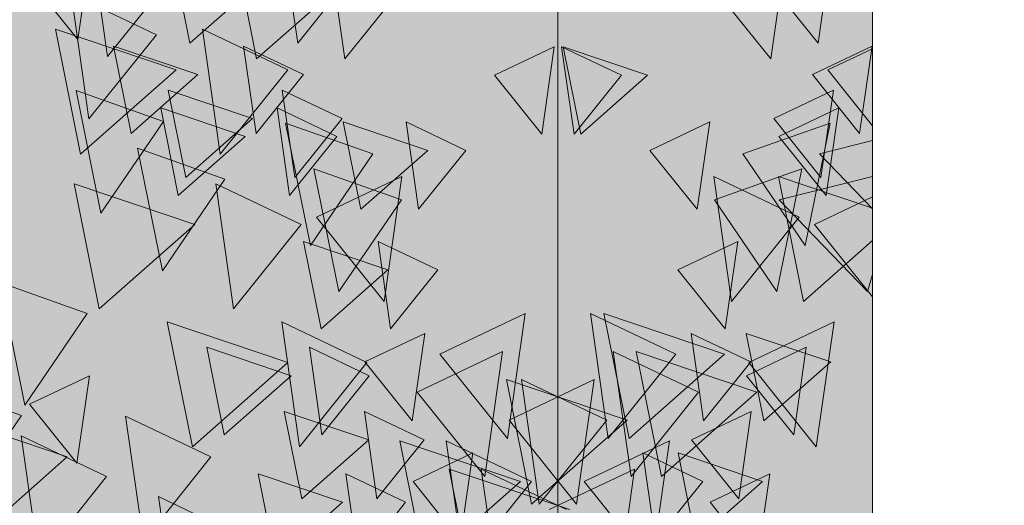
# Model space of a CAD drawing. Header units: millimetres. Extents: x -54722 to 267911, y -1116 to 19261.
# Tile 52 of 92: x -7443 to -7327, y 1780 to 1837. Entities that reach past the tile are written whole.
import ezdxf

# ---------------------------------------------------------------- set-up
doc = ezdxf.new("R2010")
doc.units = ezdxf.units.MM
for name, color, linetype, lineweight in [('A-GENM', 13, 'Continuous', 9), ('A-GLAZ', 151, 'Continuous', 9), ('L-PLNT', 71, 'Continuous', 9)]:
    doc.layers.add(name, color=color, linetype=linetype, lineweight=lineweight)

# ---------------------------------------------------------------- blocks, each defined once
blk = doc.blocks.new('SBA_PLNT-DTL-GenericTree_02 - ANG-045-622232-Façade Est')
at = {"layer": 'L-PLNT'}
for p, q in [((-7435.07, 1844.96), (-7436.54, 1834.62)), ((-7347.48, 1844.54), (-7348.96, 1834.2)), ((-7353.06, 1842.7), (-7354.54, 1832.36)), ((-7354.54, 1832.36), (-7353.06, 1842.7)), ((-7436.54, 1834.62), (-7442.14, 1841.6)), ((-7348.96, 1834.2), (-7354.55, 1841.18)), ((-7354.54, 1832.36), (-7360.13, 1839.34)), ((-7360.13, 1839.34), (-7354.54, 1832.36)), ((-7387.26, 1830.4), (-7380.19, 1833.76)), ((-7380.19, 1833.76), (-7381.66, 1823.42)), ((-7349.62, 1830.48), (-7342.55, 1833.85)), ((-7347.79, 1831.03), (-7342.51, 1833.54)), ((-7342.55, 1833.85), (-7344.03, 1823.51)), ((-7342.51, 1824.44), (-7347.79, 1831.03)), ((-7381.66, 1823.42), (-7387.26, 1830.4)), ((-7344.03, 1823.51), (-7349.62, 1830.48)), ((-7433.83, 1814.11), (-7436.77, 1828.59)), ((-7436.77, 1828.59), (-7426.43, 1824.95)), ((-7354.2, 1825.28), (-7347.14, 1828.64)), ((-7347.14, 1828.64), (-7348.61, 1818.3)), ((-7353.58, 1823.17), (-7346.51, 1826.54)), ((-7346.51, 1826.54), (-7347.98, 1816.2)), ((-7426.43, 1824.95), (-7433.83, 1814.11)), ((-7368.85, 1821.52), (-7361.78, 1824.88)), ((-7361.78, 1824.88), (-7363.26, 1814.55)), ((-7348.61, 1818.3), (-7354.2, 1825.28)), ((-7409.04, 1810.27), (-7411.97, 1824.75)), ((-7411.97, 1824.75), (-7401.64, 1821.11)), ((-7347.98, 1816.2), (-7353.58, 1823.17)), ((-7426.55, 1807.29), (-7429.48, 1821.77)), ((-7429.48, 1821.77), (-7419.15, 1818.13)), ((-7363.26, 1814.55), (-7368.85, 1821.52)), ((-7401.64, 1821.11), (-7409.04, 1810.27)), ((-7405.67, 1804.84), (-7408.61, 1819.32)), ((-7408.61, 1819.32), (-7398.27, 1815.68)), ((-7419.15, 1818.13), (-7426.55, 1807.29)), ((-7408.3, 1813.62), (-7398.21, 1818.43)), ((-7398.21, 1818.43), (-7400.31, 1803.66)), ((-7398.27, 1815.68), (-7405.67, 1804.84)), ((-7349.36, 1812.75), (-7342.51, 1816.01)), ((-7400.31, 1803.66), (-7408.3, 1813.62)), ((-7342.51, 1804.21), (-7349.36, 1812.75)), ((-7365.53, 1807.39), (-7358.46, 1810.75)), ((-7358.46, 1810.75), (-7359.93, 1800.42)), ((-7359.93, 1800.42), (-7365.53, 1807.39)), ((-7442.84, 1791.4), (-7445.78, 1805.88)), ((-7445.78, 1805.88), (-7435.44, 1802.24)), ((-7435.44, 1802.24), (-7442.84, 1791.4)), ((-7393.7, 1797.41), (-7383.61, 1802.21)), ((-7383.61, 1802.21), (-7385.71, 1787.44)), ((-7357.16, 1796.43), (-7347.06, 1801.24)), ((-7347.06, 1801.24), (-7349.16, 1786.47)), ((-7402.58, 1796.5), (-7395.51, 1799.87)), ((-7395.51, 1799.87), (-7396.99, 1789.53)), ((-7357.42, 1794.86), (-7350.35, 1798.23)), ((-7350.35, 1798.23), (-7351.83, 1787.89)), ((-7396.4, 1792.91), (-7386.31, 1797.72)), ((-7385.71, 1787.44), (-7393.7, 1797.41)), ((-7386.31, 1797.72), (-7388.41, 1782.95)), ((-7396.99, 1789.53), (-7402.58, 1796.5)), ((-7349.16, 1786.47), (-7357.16, 1796.43)), ((-7442.26, 1791.49), (-7435.19, 1794.85)), ((-7435.19, 1794.85), (-7436.66, 1784.52)), ((-7351.83, 1787.89), (-7357.42, 1794.86)), ((-7453.58, 1793.81), (-7443.24, 1790.17)), ((-7385.53, 1789.63), (-7375.44, 1794.44)), ((-7375.44, 1794.44), (-7377.54, 1779.67)), ((-7388.41, 1782.95), (-7396.4, 1792.91)), ((-7436.66, 1784.52), (-7442.26, 1791.49)), ((-7443.24, 1790.17), (-7450.64, 1779.33)), ((-7363.92, 1787.28), (-7356.86, 1790.64)), ((-7356.86, 1790.64), (-7358.33, 1780.3)), ((-7377.54, 1779.67), (-7385.53, 1789.63)), ((-7376.63, 1782.37), (-7366.53, 1787.18)), ((-7366.53, 1787.18), (-7368.63, 1772.41)), ((-7358.33, 1780.3), (-7363.92, 1787.28)), ((-7396.89, 1782.38), (-7389.82, 1785.74)), ((-7389.82, 1785.74), (-7391.29, 1775.4)), ((-7380.76, 1779.04), (-7370.66, 1783.84)), ((-7370.66, 1783.84), (-7372.77, 1769.07)), ((-7361.73, 1779.91), (-7354.67, 1783.27)), ((-7354.67, 1783.27), (-7356.14, 1772.93)), ((-7391.29, 1775.4), (-7396.89, 1782.38)), ((-7368.63, 1772.41), (-7376.63, 1782.37)), ((-7356.14, 1772.93), (-7361.73, 1779.91))]:
    blk.add_line(p, q, dxfattribs=at)
blk = doc.blocks.new('SBA_PLNT-DTL-GenericTree_02 - ANG-135-622233-Façade Est')
at = {"layer": 'L-PLNT'}
for p, q in [((-7435.16, 1847.38), (-7433.05, 1832.61)), ((-7412.01, 1844.54), (-7410.54, 1834.2)), ((-7433.05, 1832.61), (-7425.06, 1842.57)), ((-7406.43, 1842.7), (-7404.96, 1832.36)), ((-7404.96, 1832.36), (-7406.43, 1842.7)), ((-7410.54, 1834.2), (-7404.94, 1841.18)), ((-7427.25, 1835.2), (-7437.35, 1840.01)), ((-7437.35, 1840.01), (-7435.24, 1825.24)), ((-7404.96, 1832.36), (-7399.36, 1839.34)), ((-7399.36, 1839.34), (-7404.96, 1832.36)), ((-7411.71, 1831.03), (-7421.8, 1835.84)), ((-7421.8, 1835.84), (-7419.7, 1821.07)), ((-7435.24, 1825.24), (-7427.25, 1835.2)), ((-7409.87, 1830.48), (-7416.94, 1833.85)), ((-7416.94, 1833.85), (-7415.47, 1823.51)), ((-7372.23, 1830.4), (-7379.3, 1833.76)), ((-7379.3, 1833.76), (-7377.83, 1823.42)), ((-7419.7, 1821.07), (-7411.71, 1831.03)), ((-7415.47, 1823.51), (-7409.87, 1830.48)), ((-7377.83, 1823.42), (-7372.23, 1830.4)), ((-7405.29, 1825.28), (-7412.36, 1828.64)), ((-7412.36, 1828.64), (-7410.88, 1818.3)), ((-7405.92, 1823.17), (-7412.98, 1826.54)), ((-7412.98, 1826.54), (-7411.51, 1816.2)), ((-7410.88, 1818.3), (-7405.29, 1825.28)), ((-7390.64, 1821.52), (-7397.71, 1824.88)), ((-7397.71, 1824.88), (-7396.24, 1814.55)), ((-7347.52, 1824.75), (-7357.86, 1821.11)), ((-7350.46, 1810.27), (-7347.52, 1824.75)), ((-7411.51, 1816.2), (-7405.92, 1823.17)), ((-7396.24, 1814.55), (-7390.64, 1821.52)), ((-7357.86, 1821.11), (-7350.46, 1810.27)), ((-7350.89, 1819.32), (-7361.22, 1815.68)), ((-7353.82, 1804.84), (-7350.89, 1819.32)), ((-7351.19, 1813.62), (-7361.29, 1818.43)), ((-7361.29, 1818.43), (-7359.18, 1803.66)), ((-7410.14, 1812.75), (-7420.23, 1817.55)), ((-7420.23, 1817.55), (-7418.13, 1802.78)), ((-7361.22, 1815.68), (-7353.82, 1804.84)), ((-7359.18, 1803.66), (-7351.19, 1813.62)), ((-7418.13, 1802.78), (-7410.14, 1812.75)), ((-7393.97, 1807.39), (-7401.03, 1810.75)), ((-7401.03, 1810.75), (-7399.56, 1800.42)), ((-7399.56, 1800.42), (-7393.97, 1807.39)), ((-7365.79, 1797.41), (-7375.89, 1802.21)), ((-7375.89, 1802.21), (-7373.78, 1787.44)), ((-7402.34, 1796.43), (-7412.43, 1801.24)), ((-7412.43, 1801.24), (-7410.33, 1786.47)), ((-7356.91, 1796.5), (-7363.98, 1799.87)), ((-7363.98, 1799.87), (-7362.51, 1789.53)), ((-7402.07, 1794.86), (-7409.14, 1798.23)), ((-7409.14, 1798.23), (-7407.67, 1787.89)), ((-7373.78, 1787.44), (-7365.79, 1797.41)), ((-7363.09, 1792.91), (-7373.19, 1797.72)), ((-7373.19, 1797.72), (-7371.08, 1782.95)), ((-7410.33, 1786.47), (-7402.34, 1796.43)), ((-7362.51, 1789.53), (-7356.91, 1796.5)), ((-7407.67, 1787.89), (-7402.07, 1794.86)), ((-7373.96, 1789.63), (-7384.06, 1794.44)), ((-7384.06, 1794.44), (-7381.95, 1779.67)), ((-7371.08, 1782.95), (-7363.09, 1792.91)), ((-7420.8, 1785.27), (-7430.9, 1790.08)), ((-7430.9, 1790.08), (-7428.79, 1775.31)), ((-7395.57, 1787.28), (-7402.64, 1790.64)), ((-7402.64, 1790.64), (-7401.16, 1780.3)), ((-7381.95, 1779.67), (-7373.96, 1789.63)), ((-7433.16, 1782.95), (-7443.25, 1787.76)), ((-7443.25, 1787.76), (-7441.15, 1772.99)), ((-7401.16, 1780.3), (-7395.57, 1787.28)), ((-7382.87, 1782.37), (-7392.96, 1787.18)), ((-7392.96, 1787.18), (-7390.86, 1772.41)), ((-7428.79, 1775.31), (-7420.8, 1785.27)), ((-7362.61, 1782.38), (-7369.68, 1785.74)), ((-7369.68, 1785.74), (-7368.2, 1775.4)), ((-7441.15, 1772.99), (-7433.16, 1782.95)), ((-7397.76, 1779.91), (-7404.83, 1783.27)), ((-7404.83, 1783.27), (-7403.35, 1772.93)), ((-7378.74, 1779.04), (-7388.83, 1783.84)), ((-7388.83, 1783.84), (-7386.73, 1769.07)), ((-7390.86, 1772.41), (-7382.87, 1782.37)), ((-7368.2, 1775.4), (-7362.61, 1782.38)), ((-7416.9, 1775.76), (-7427, 1780.57)), ((-7427, 1780.57), (-7424.89, 1765.8)), ((-7403.35, 1772.93), (-7397.76, 1779.91))]:
    blk.add_line(p, q, dxfattribs=at)
blk = doc.blocks.new('SBA_PLNT-DTL-GenericTree_02 - ANG-090-622234-Façade Est')
at = {"layer": 'L-PLNT'}
for p, q in [((-7425.37, 1844.54), (-7423.29, 1834.2)), ((-7417.48, 1842.7), (-7415.4, 1832.36)), ((-7415.4, 1832.36), (-7417.48, 1842.7)), ((-7423.29, 1834.2), (-7415.38, 1841.18)), ((-7415.4, 1832.36), (-7407.49, 1839.34)), ((-7407.49, 1839.34), (-7415.4, 1832.36)), ((-7424.94, 1831.03), (-7439.22, 1835.84)), ((-7439.22, 1835.84), (-7436.25, 1821.07)), ((-7422.35, 1830.48), (-7432.35, 1833.85)), ((-7432.35, 1833.85), (-7430.26, 1823.51)), ((-7369.12, 1830.4), (-7379.12, 1833.76)), ((-7379.12, 1833.76), (-7377.03, 1823.42)), ((-7436.25, 1821.07), (-7424.94, 1831.03)), ((-7430.26, 1823.51), (-7422.35, 1830.48)), ((-7377.03, 1823.42), (-7369.12, 1830.4)), ((-7415.87, 1825.28), (-7425.87, 1828.64)), ((-7425.87, 1828.64), (-7423.78, 1818.3)), ((-7416.76, 1823.17), (-7426.75, 1826.54)), ((-7426.75, 1826.54), (-7424.67, 1816.2)), ((-7423.78, 1818.3), (-7415.87, 1825.28)), ((-7395.15, 1821.52), (-7405.15, 1824.88)), ((-7405.15, 1824.88), (-7403.07, 1814.55)), ((-7424.67, 1816.2), (-7416.76, 1823.17)), ((-7342.51, 1822.67), (-7348.79, 1821.11)), ((-7403.07, 1814.55), (-7395.15, 1821.52)), ((-7348.79, 1821.11), (-7342.51, 1814.6)), ((-7342.51, 1814.68), (-7353.64, 1818.43)), ((-7353.64, 1818.43), (-7350.66, 1803.66)), ((-7342.51, 1818.43), (-7353.55, 1815.68)), ((-7422.72, 1812.75), (-7437, 1817.55)), ((-7437, 1817.55), (-7434.03, 1802.78)), ((-7353.55, 1815.68), (-7343.09, 1804.84)), ((-7434.03, 1802.78), (-7422.72, 1812.75)), ((-7350.66, 1803.66), (-7342.51, 1810.85)), ((-7399.86, 1807.39), (-7409.85, 1810.75)), ((-7409.85, 1810.75), (-7407.77, 1800.42)), ((-7407.77, 1800.42), (-7399.86, 1807.39)), ((-7343.09, 1804.84), (-7342.51, 1806.86)), ((-7360.01, 1797.41), (-7374.29, 1802.21)), ((-7374.29, 1802.21), (-7371.31, 1787.44)), ((-7411.69, 1796.43), (-7425.97, 1801.24)), ((-7425.97, 1801.24), (-7423, 1786.47)), ((-7347.45, 1796.5), (-7357.45, 1799.87)), ((-7357.45, 1799.87), (-7355.37, 1789.53)), ((-7411.32, 1794.86), (-7421.31, 1798.23)), ((-7421.31, 1798.23), (-7419.23, 1787.89)), ((-7371.31, 1787.44), (-7360.01, 1797.41)), ((-7356.19, 1792.91), (-7370.47, 1797.72)), ((-7370.47, 1797.72), (-7367.49, 1782.95)), ((-7423, 1786.47), (-7411.69, 1796.43)), ((-7355.37, 1789.53), (-7347.45, 1796.5)), ((-7419.23, 1787.89), (-7411.32, 1794.86)), ((-7371.56, 1789.63), (-7385.84, 1794.44)), ((-7385.84, 1794.44), (-7382.86, 1779.67)), ((-7367.49, 1782.95), (-7356.19, 1792.91)), ((-7437.81, 1785.27), (-7452.09, 1790.08)), ((-7402.12, 1787.28), (-7412.12, 1790.64)), ((-7412.12, 1790.64), (-7410.03, 1780.3)), ((-7382.86, 1779.67), (-7371.56, 1789.63)), ((-7410.03, 1780.3), (-7402.12, 1787.28)), ((-7384.16, 1782.37), (-7398.44, 1787.18)), ((-7398.44, 1787.18), (-7395.46, 1772.41)), ((-7449.11, 1775.31), (-7437.81, 1785.27)), ((-7355.51, 1782.38), (-7365.5, 1785.74)), ((-7365.5, 1785.74), (-7363.42, 1775.4)), ((-7405.22, 1779.91), (-7415.22, 1783.27)), ((-7415.22, 1783.27), (-7413.13, 1772.93)), ((-7378.32, 1779.04), (-7392.6, 1783.84)), ((-7392.6, 1783.84), (-7389.62, 1769.07)), ((-7395.46, 1772.41), (-7384.16, 1782.37)), ((-7363.42, 1775.4), (-7355.51, 1782.38)), ((-7413.13, 1772.93), (-7405.22, 1779.91))]:
    blk.add_line(p, q, dxfattribs=at)
blk = doc.blocks.new('SBA_PLNT-DTL-GenericTree_02 - ANG-000-622235-Façade Est')
at = {"layer": 'L-PLNT'}
for p, q in [((-7379.75, 1847.38), (-7379.75, 1832.61)), ((-7379.75, 1844.96), (-7379.75, 1834.62)), ((-7379.75, 1844.54), (-7379.75, 1834.2)), ((-7379.75, 1842.7), (-7379.75, 1832.36)), ((-7379.75, 1832.36), (-7379.75, 1842.7)), ((-7379.75, 1832.61), (-7379.75, 1842.57)), ((-7379.75, 1834.62), (-7379.75, 1841.6)), ((-7379.75, 1834.2), (-7379.75, 1841.18)), ((-7379.75, 1835.2), (-7379.75, 1840.01)), ((-7379.75, 1840.01), (-7379.75, 1825.24)), ((-7379.75, 1834.85), (-7379.75, 1839.66)), ((-7379.75, 1839.66), (-7379.75, 1824.89)), ((-7379.75, 1832.36), (-7379.75, 1839.34)), ((-7379.75, 1839.34), (-7379.75, 1832.36)), ((-7379.75, 1831.03), (-7379.75, 1835.84)), ((-7379.75, 1835.84), (-7379.75, 1821.07)), ((-7379.75, 1825.24), (-7379.75, 1835.2)), ((-7379.75, 1830.31), (-7379.75, 1835.11)), ((-7379.75, 1835.11), (-7379.75, 1820.34)), ((-7379.75, 1824.89), (-7379.75, 1834.85)), ((-7379.75, 1830.93), (-7379.75, 1834.3)), ((-7379.75, 1834.3), (-7379.75, 1823.96)), ((-7379.75, 1829.22), (-7379.75, 1834.03)), ((-7379.75, 1834.03), (-7379.75, 1819.26)), ((-7379.75, 1830.48), (-7379.75, 1833.85)), ((-7379.75, 1833.85), (-7379.75, 1823.51)), ((-7379.75, 1830.4), (-7379.75, 1833.76)), ((-7379.75, 1833.76), (-7379.75, 1823.42)), ((-7379.75, 1830.34), (-7379.75, 1833.7)), ((-7379.75, 1833.7), (-7379.75, 1823.37)), ((-7379.75, 1821.07), (-7379.75, 1831.03)), ((-7379.75, 1823.96), (-7379.75, 1830.93)), ((-7379.75, 1823.51), (-7379.75, 1830.48)), ((-7379.75, 1823.42), (-7379.75, 1830.4)), ((-7379.75, 1823.37), (-7379.75, 1830.34)), ((-7379.75, 1820.34), (-7379.75, 1830.31)), ((-7379.75, 1819.26), (-7379.75, 1829.22)), ((-7379.75, 1825.28), (-7379.75, 1828.64)), ((-7379.75, 1828.64), (-7379.75, 1818.3)), ((-7379.75, 1814.11), (-7379.75, 1828.59)), ((-7379.75, 1828.59), (-7379.75, 1824.95)), ((-7379.75, 1823.17), (-7379.75, 1826.54)), ((-7379.75, 1826.54), (-7379.75, 1816.2)), ((-7379.75, 1823.11), (-7379.75, 1826.47)), ((-7379.75, 1826.47), (-7379.75, 1816.14)), ((-7379.75, 1818.3), (-7379.75, 1825.28)), ((-7379.75, 1824.95), (-7379.75, 1814.11)), ((-7379.75, 1821.52), (-7379.75, 1824.88)), ((-7379.75, 1824.88), (-7379.75, 1814.55)), ((-7379.75, 1810.27), (-7379.75, 1824.75)), ((-7379.75, 1824.75), (-7379.75, 1821.11)), ((-7379.75, 1816.2), (-7379.75, 1823.17)), ((-7379.75, 1816.14), (-7379.75, 1823.11)), ((-7379.75, 1807.29), (-7379.75, 1821.77)), ((-7379.75, 1821.77), (-7379.75, 1818.13)), ((-7379.75, 1814.55), (-7379.75, 1821.52)), ((-7379.75, 1821.11), (-7379.75, 1810.27)), ((-7379.75, 1816.79), (-7379.75, 1820.16)), ((-7379.75, 1820.16), (-7379.75, 1809.82)), ((-7379.75, 1804.84), (-7379.75, 1819.32)), ((-7379.75, 1819.32), (-7379.75, 1815.68)), ((-7379.75, 1813.62), (-7379.75, 1818.43)), ((-7379.75, 1818.43), (-7379.75, 1803.66)), ((-7379.75, 1818.13), (-7379.75, 1807.29)), ((-7379.75, 1814.72), (-7379.75, 1818.09)), ((-7379.75, 1818.09), (-7379.75, 1807.75)), ((-7379.75, 1812.96), (-7379.75, 1817.77)), ((-7379.75, 1817.77), (-7379.75, 1803)), ((-7379.75, 1812.75), (-7379.75, 1817.55)), ((-7379.75, 1817.55), (-7379.75, 1802.78)), ((-7379.75, 1809.82), (-7379.75, 1816.79)), ((-7379.75, 1815.68), (-7379.75, 1804.84)), ((-7379.75, 1812.1), (-7379.75, 1815.47)), ((-7379.75, 1815.47), (-7379.75, 1805.13)), ((-7379.75, 1810.57), (-7379.75, 1815.37)), ((-7379.75, 1815.37), (-7379.75, 1800.61)), ((-7379.75, 1807.75), (-7379.75, 1814.72)), ((-7379.75, 1809.61), (-7379.75, 1814.42)), ((-7379.75, 1814.42), (-7379.75, 1799.65)), ((-7379.75, 1809.07), (-7379.75, 1813.88)), ((-7379.75, 1813.88), (-7379.75, 1799.11)), ((-7379.75, 1803.66), (-7379.75, 1813.62)), ((-7379.75, 1803), (-7379.75, 1812.96)), ((-7379.75, 1798.39), (-7379.75, 1812.87)), ((-7379.75, 1812.87), (-7379.75, 1809.23)), ((-7379.75, 1802.78), (-7379.75, 1812.75)), ((-7379.75, 1805.13), (-7379.75, 1812.1)), ((-7379.75, 1807.39), (-7379.75, 1810.75)), ((-7379.75, 1810.75), (-7379.75, 1800.42)), ((-7379.75, 1800.61), (-7379.75, 1810.57)), ((-7379.75, 1799.65), (-7379.75, 1809.61)), ((-7379.75, 1809.23), (-7379.75, 1798.39)), ((-7379.75, 1805.81), (-7379.75, 1809.17)), ((-7379.75, 1809.17), (-7379.75, 1798.83)), ((-7379.75, 1799.11), (-7379.75, 1809.07)), ((-7379.75, 1803.44), (-7379.75, 1808.24)), ((-7379.75, 1808.24), (-7379.75, 1793.48)), ((-7379.75, 1800.42), (-7379.75, 1807.39)), ((-7379.75, 1802.33), (-7379.75, 1807.14)), ((-7379.75, 1807.14), (-7379.75, 1792.37)), ((-7379.75, 1791.4), (-7379.75, 1805.88)), ((-7379.75, 1805.88), (-7379.75, 1802.24)), ((-7379.75, 1798.83), (-7379.75, 1805.81)), ((-7379.75, 1790.3), (-7379.75, 1804.78)), ((-7379.75, 1804.78), (-7379.75, 1801.14)), ((-7379.75, 1800.72), (-7379.75, 1804.09)), ((-7379.75, 1804.09), (-7379.75, 1793.75)), ((-7379.75, 1793.48), (-7379.75, 1803.44)), ((-7379.75, 1798.42), (-7379.75, 1803.23)), ((-7379.75, 1803.23), (-7379.75, 1788.46)), ((-7379.75, 1792.37), (-7379.75, 1802.33)), ((-7379.75, 1802.24), (-7379.75, 1791.4)), ((-7379.75, 1797.41), (-7379.75, 1802.21)), ((-7379.75, 1802.21), (-7379.75, 1787.44)), ((-7379.75, 1787.59), (-7379.75, 1802.07)), ((-7379.75, 1802.07), (-7379.75, 1798.42)), ((-7379.75, 1796.45), (-7379.75, 1801.26)), ((-7379.75, 1801.26), (-7379.75, 1786.49)), ((-7379.75, 1796.43), (-7379.75, 1801.24)), ((-7379.75, 1801.24), (-7379.75, 1786.47)), ((-7379.75, 1801.14), (-7379.75, 1790.3)), ((-7379.75, 1793.75), (-7379.75, 1800.72)), ((-7379.75, 1796.5), (-7379.75, 1799.87)), ((-7379.75, 1799.87), (-7379.75, 1789.53)), ((-7379.75, 1798.42), (-7379.75, 1787.59)), ((-7379.75, 1788.46), (-7379.75, 1798.42)), ((-7379.75, 1794.86), (-7379.75, 1798.23)), ((-7379.75, 1798.23), (-7379.75, 1787.89)), ((-7379.75, 1794.8), (-7379.75, 1798.17)), ((-7379.75, 1798.17), (-7379.75, 1787.83)), ((-7379.75, 1794.8), (-7379.75, 1798.17)), ((-7379.75, 1798.17), (-7379.75, 1787.83)), ((-7379.75, 1792.97), (-7379.75, 1797.77)), ((-7379.75, 1797.77), (-7379.75, 1783)), ((-7379.75, 1792.91), (-7379.75, 1797.72)), ((-7379.75, 1797.72), (-7379.75, 1782.95)), ((-7379.75, 1792.76), (-7379.75, 1797.57)), ((-7379.75, 1797.57), (-7379.75, 1782.8)), ((-7379.75, 1787.44), (-7379.75, 1797.41)), ((-7379.75, 1793.26), (-7379.75, 1796.63)), ((-7379.75, 1796.63), (-7379.75, 1786.29)), ((-7379.75, 1789.53), (-7379.75, 1796.5)), ((-7379.75, 1786.49), (-7379.75, 1796.45)), ((-7379.75, 1786.47), (-7379.75, 1796.43)), ((-7379.75, 1790.31), (-7379.75, 1795.12)), ((-7379.75, 1795.12), (-7379.75, 1780.35)), ((-7379.75, 1787.89), (-7379.75, 1794.86)), ((-7379.75, 1791.49), (-7379.75, 1794.85)), ((-7379.75, 1794.85), (-7379.75, 1784.52)), ((-7379.75, 1790.04), (-7379.75, 1794.84)), ((-7379.75, 1794.84), (-7379.75, 1780.07)), ((-7379.75, 1787.83), (-7379.75, 1794.8)), ((-7379.75, 1789.63), (-7379.75, 1794.44)), ((-7379.75, 1794.44), (-7379.75, 1779.67)), ((-7379.75, 1779.33), (-7379.75, 1793.81)), ((-7379.75, 1793.81), (-7379.75, 1790.17)), ((-7379.75, 1789.91), (-7379.75, 1793.28)), ((-7379.75, 1793.28), (-7379.75, 1782.94)), ((-7379.75, 1786.29), (-7379.75, 1793.26)), ((-7379.75, 1783), (-7379.75, 1792.97)), ((-7379.75, 1782.95), (-7379.75, 1792.91)), ((-7379.75, 1782.8), (-7379.75, 1792.76)), ((-7379.75, 1784.52), (-7379.75, 1791.49)), ((-7379.75, 1787.28), (-7379.75, 1790.64)), ((-7379.75, 1790.64), (-7379.75, 1780.3)), ((-7379.75, 1786.97), (-7379.75, 1790.33)), ((-7379.75, 1790.33), (-7379.75, 1779.99)), ((-7379.75, 1780.35), (-7379.75, 1790.31)), ((-7379.75, 1790.17), (-7379.75, 1779.33)), ((-7379.75, 1785.27), (-7379.75, 1790.08)), ((-7379.75, 1790.08), (-7379.75, 1775.31)), ((-7379.75, 1780.07), (-7379.75, 1790.04)), ((-7379.75, 1782.94), (-7379.75, 1789.91)), ((-7379.75, 1779.67), (-7379.75, 1789.63)), ((-7379.75, 1782.95), (-7379.75, 1787.76)), ((-7379.75, 1787.76), (-7379.75, 1772.99)), ((-7379.75, 1780.3), (-7379.75, 1787.28)), ((-7379.75, 1782.37), (-7379.75, 1787.18)), ((-7379.75, 1787.18), (-7379.75, 1772.41)), ((-7379.75, 1779.99), (-7379.75, 1786.97)), ((-7379.75, 1782.38), (-7379.75, 1785.74)), ((-7379.75, 1785.74), (-7379.75, 1775.4)), ((-7379.75, 1775.31), (-7379.75, 1785.27)), ((-7379.75, 1779.04), (-7379.75, 1783.84)), ((-7379.75, 1783.84), (-7379.75, 1769.07)), ((-7379.75, 1779.91), (-7379.75, 1783.27)), ((-7379.75, 1783.27), (-7379.75, 1772.93)), ((-7379.75, 1772.99), (-7379.75, 1782.95)), ((-7379.75, 1775.4), (-7379.75, 1782.38)), ((-7379.75, 1772.41), (-7379.75, 1782.37)), ((-7379.75, 1776.72), (-7379.75, 1781.52)), ((-7379.75, 1781.52), (-7379.75, 1766.76)), ((-7379.75, 1775.76), (-7379.75, 1780.57)), ((-7379.75, 1780.57), (-7379.75, 1765.8)), ((-7379.75, 1772.93), (-7379.75, 1779.91)), ((-7379.75, 1775.01), (-7379.75, 1779.81)), ((-7379.75, 1779.81), (-7379.75, 1765.05))]:
    blk.add_line(p, q, dxfattribs=at)
blk = doc.blocks.new('Fenêtre type 1 - 280 x 245 cm-1357473-Façade Est')
at = {"layer": 'A-GLAZ'}
h = blk.add_hatch(color=256, dxfattribs=at)
h.paths.add_polyline_path([(-8736.63, 1408.31), (-8136.33, 1408.31), (-8169.25, 1457.76), (-8183.23, 1488.15), (-8197.92, 1527.04), (-8210.01, 1569.74), (-8059.46, 1569.74), (-8059.46, 1956.81), (-8268.32, 1956.81), (-8268.32, 2852.92), (-7068.22, 2852.92), (-7068.22, 1956.81), (-7296.83, 1956.81), (-7296.35, 1569.74), (-6750.01, 1569.74), (-6765.85, 1515.45), (-6786.25, 1466.88), (-6792.67, 1453.97), (-6823.7, 1408.31), (-6499.63, 1408.31), (-6499.63, 3258.44), (-6389.94, 3258.44), (-6389.94, 3628.31), (-8736.63, 3628.31), (-8736.63, 1649.56)])
h.paths.add_polyline_path([(-7342.51, 1569.74), (-7342.51, 1956.81), (-8013.78, 1956.81), (-8012.85, 1569.74), (-7342.66, 1569.74)])
blk = doc.blocks.new('Modèles génériques 4 - Modèles génériques 4-1358632-Façade Est')
at = {"layer": 'A-GENM'}
blk.add_line((-7342.51, 1956.81), (-7342.51, 1349.03), dxfattribs=at)

msp = doc.modelspace()

# ---------------------------------------------------------------- block references
at = {"layer": 'A-GENM'}
msp.add_blockref('Modèles génériques 4 - Modèles génériques 4-1358632-Façade Est', (0, 0), dxfattribs=at)
at = {"layer": 'A-GLAZ'}
msp.add_blockref('Fenêtre type 1 - 280 x 245 cm-1357473-Façade Est', (0, 0), dxfattribs=at)
at = {"layer": 'L-PLNT'}
for name in ['SBA_PLNT-DTL-GenericTree_02 - ANG-090-622234-Façade Est', 'SBA_PLNT-DTL-GenericTree_02 - ANG-135-622233-Façade Est', 'SBA_PLNT-DTL-GenericTree_02 - ANG-045-622232-Façade Est', 'SBA_PLNT-DTL-GenericTree_02 - ANG-000-622235-Façade Est']:
    msp.add_blockref(name, (0, 0), dxfattribs=at)

doc.saveas('drawing.dxf')
